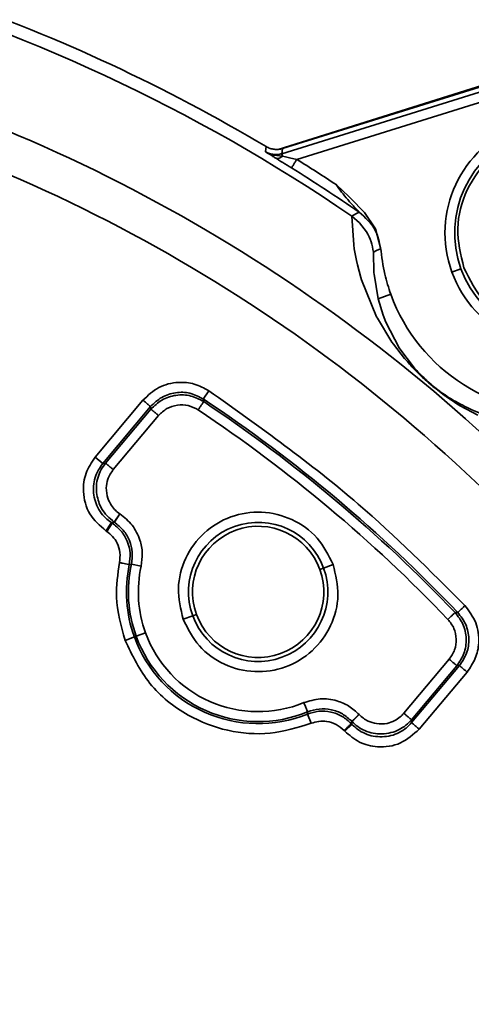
# Model space of a CAD drawing. Header units: millimetres. Extents: x -10540 to 6039, y -7467 to 6433.
# Tile 39 of 236: x -4465 to -4442, y -1883 to -1833. Entities that reach past the tile are written whole.
import ezdxf

# ---------------------------------------------------------------- set-up
doc = ezdxf.new("R2010")
doc.units = ezdxf.units.MM
doc.header["$LTSCALE"] = 8

msp = doc.modelspace()

# ---------------------------------------------------------------- linework, layer by layer
at = {"linetype": 'Continuous', "lineweight": 35}
for p, q in [((-4452.006, -1839.778), (-4432.163, -1833.53)), ((-4451.824, -1839.994), (-4432.078, -1833.832)), ((-4451.793, -1839.737), (-4432.168, -1833.59)), ((-4451.793, -1839.737), (-4432.159, -1833.61)), ((-4431.929, -1834.309), (-4451.073, -1840.283)), ((-4452.634, -1839.898), (-4452.424, -1840.001)), ((-4452.424, -1840.001), (-4452.222, -1840.064)), ((-4452.222, -1840.063), (-4451.784, -1840.123)), ((-4451.784, -1840.123), (-4451.633, -1840.157)), ((-4451.633, -1840.157), (-4451.438, -1840.201)), ((-4451.438, -1840.201), (-4451.073, -1840.283)), ((-4449.099, -1841.546), (-4448.736, -1841.888)), ((-4448.736, -1841.888), (-4448.517, -1842.093)), ((-4448.517, -1842.093), (-4448.374, -1842.229)), ((-4448.374, -1842.229), (-4447.68, -1842.943)), ((-4448.218, -1844.57), (-4448.32, -1843.123)), ((-4448.32, -1843.123), (-4448.311, -1843.129)), ((-4448.311, -1843.129), (-4447.923, -1843.456)), ((-4447.68, -1842.943), (-4447.131, -1843.764)), ((-4447.923, -1843.456), (-4447.573, -1843.913)), ((-4447.131, -1843.764), (-4446.87, -1844.717)), ((-4448.189, -1844.769), (-4448.218, -1844.57)), ((-4448.082, -1845.356), (-4448.189, -1844.769)), ((-4446.87, -1844.717), (-4446.875, -1844.762)), ((-4448.035, -1845.567), (-4448.082, -1845.356)), ((-4447.233, -1844.934), (-4447.207, -1845.97)), ((-4447.867, -1846.201), (-4448.035, -1845.567)), ((-4443.296, -1845.934), (-4442.843, -1845.769)), ((-4447.829, -1846.329), (-4447.867, -1846.201)), ((-4447.075, -1848.169), (-4447.829, -1846.329)), ((-4447.207, -1845.97), (-4447.201, -1846.036)), ((-4447.201, -1846.036), (-4446.99, -1847.278)), ((-4446.358, -1847.048), (-4446.99, -1847.278)), ((-4446.99, -1847.278), (-4446.742, -1848.094)), ((-4447.031, -1848.251), (-4447.075, -1848.169)), ((-4446.306, -1849.439), (-4447.031, -1848.251)), ((-4446.742, -1848.094), (-4446.61, -1848.436)), ((-4446.61, -1848.436), (-4445.932, -1849.738)), ((-4446.23, -1849.546), (-4446.306, -1849.439)), ((-4445.667, -1850.267), (-4446.23, -1849.546)), ((-4445.932, -1849.738), (-4445.907, -1849.777)), ((-4445.907, -1849.777), (-4445.164, -1850.755)), ((-4445.53, -1850.425), (-4445.667, -1850.267)), ((-4445.164, -1850.755), (-4445.11, -1850.816)), ((-4443.668, -1852.116), (-4444.09, -1851.796)), ((-4455.482, -1851.882), (-4455.759, -1852.298)), ((-4443.336, -1852.293), (-4443.213, -1852.367)), ((-4461.182, -1855.217), (-4458.781, -1852.356)), ((-4458.398, -1852.678), (-4460.799, -1855.538)), ((-4442.996, -1852.566), (-4443.336, -1852.347)), ((-4442.875, -1852.64), (-4442.996, -1852.566)), ((-4442.002, -1853.114), (-4442.875, -1852.64)), ((-4460.653, -1855.517), (-4458.38, -1852.808)), ((-4457.997, -1853.129), (-4460.27, -1855.838)), ((-4461.182, -1855.217), (-4460.799, -1855.538)), ((-4459.946, -1858.055), (-4460.222, -1858.472)), ((-4459.939, -1858.059), (-4460.215, -1858.477)), ((-4459.946, -1858.055), (-4459.939, -1858.059)), ((-4460.326, -1858.521), (-4460.601, -1858.938)), ((-4460.326, -1858.521), (-4460.365, -1858.495)), ((-4460.215, -1858.477), (-4460.222, -1858.472)), ((-4460.601, -1858.938), (-4460.639, -1858.913)), ((-4458.874, -1860.683), (-4459.362, -1860.576)), ((-4449.726, -1860.778), (-4449.248, -1860.604)), ((-4449.726, -1860.778), (-4449.915, -1860.847)), ((-4456.287, -1863.166), (-4456.765, -1863.34)), ((-4456.287, -1863.166), (-4456.099, -1863.098)), ((-4459.121, -1864.198), (-4458.651, -1864.027)), ((-4459.213, -1864.231), (-4459.683, -1864.402)), ((-4459.121, -1864.198), (-4459.213, -1864.231)), ((-4445.705, -1868.06), (-4443.431, -1865.351)), ((-4443.048, -1865.672), (-4445.322, -1868.382)), ((-4445.317, -1868.529), (-4442.917, -1865.668)), ((-4442.534, -1865.99), (-4444.934, -1868.85)), ((-4450.538, -1868.099), (-4450.352, -1868.562)), ((-4448.305, -1868.615), (-4448.336, -1868.581)), ((-4448.307, -1868.47), (-4448.313, -1868.464)), ((-4447.949, -1868.12), (-4447.944, -1868.126)), ((-4448.669, -1868.957), (-4448.7, -1868.924)), ((-4448.305, -1868.615), (-4448.669, -1868.957))]:
    msp.add_line(p, q, dxfattribs=at)
at = {"linetype": 'Continuous', "lineweight": 35, "flags": 128}
for points in [[(-4452.634, -1839.898), (-4452.617, -1839.755), (-4452.603, -1839.642)], [(-4451.794, -1839.737), (-4451.811, -1839.881), (-4451.824, -1839.994)], [(-4448.311, -1843.129), (-4448.109, -1843.013), (-4447.949, -1842.922)], [(-4446.875, -1844.762), (-4447.076, -1844.858), (-4447.233, -1844.934)], [(-4455.759, -1852.298), (-4455.747, -1852.372), (-4455.738, -1852.43)], [(-4458.38, -1852.808), (-4458.39, -1852.735), (-4458.398, -1852.678)], [(-4460.799, -1855.538), (-4460.717, -1855.526), (-4460.653, -1855.517)], [(-4460.222, -1858.472), (-4460.302, -1858.485), (-4460.365, -1858.495)], [(-4460.326, -1858.521), (-4460.264, -1858.496), (-4460.215, -1858.477)], [(-4459.362, -1860.576), (-4459.422, -1860.592), (-4459.469, -1860.605)], [(-4443.135, -1863.005), (-4443.06, -1863.004), (-4443.002, -1863.003)], [(-4442.917, -1865.668), (-4442.991, -1865.671), (-4443.048, -1865.672)], [(-4450.538, -1868.099), (-4450.532, -1868.037), (-4450.528, -1867.988)], [(-4448.313, -1868.464), (-4448.326, -1868.53), (-4448.336, -1868.581)], [(-4448.305, -1868.615), (-4448.306, -1868.533), (-4448.307, -1868.47)], [(-4445.322, -1868.382), (-4445.319, -1868.464), (-4445.317, -1868.529)]]:
    msp.add_lwpolyline(points, dxfattribs=at)
at = {"color": 4}
msp.add_circle((-4390.826, -2053.666), 496.895, dxfattribs=at)
at = {"linetype": 'Continuous', "lineweight": 35}
for centre, radius, start, end in [((-4497.359, -1914.829), 86.872, 55.63251, 74.44293), ((-4497.359, -1914.829), 87.5, 59.23628, 70.76368), ((-4497.359, -1914.829), 82.361, 40.98969, 72.29115), ((-4497.359, -1914.829), 80.378, 40.66356, 72.11019), ((-4437.901, -1843.97), 5.741, 20, 200), ((-4437.901, -1843.97), 5.259, 20, 200), ((-4497.359, -1914.829), 87.747, 56.63322, 58.16369), ((-4497.359, -1914.829), 87.247, 55.50597, 58.16369), ((-4437.901, -1843.97), 5.741, 200, 20), ((-4437.901, -1843.97), 5.259, 200, 20), ((-4437.901, -1843.97), 9, 200, 275.2394), ((-4497.359, -1914.829), 75.105, 43.63464, 56.36536), ((-4497.359, -1914.829), 75.007, 43.7034, 56.2966), ((-4497.359, -1914.829), 74.507, 43.7034, 56.2966), ((-4453.007, -1861.972), 3.491, 20, 200), ((-4453.007, -1861.972), 3.291, 20, 200), ((-4453.007, -1861.972), 6.605, 168.0556, 200), ((-4453.007, -1861.972), 6.507, 167.6064, 200), ((-4453.007, -1861.972), 6.007, 167.6064, 200), ((-4453.007, -1861.972), 3.491, 200, 20), ((-4453.007, -1861.972), 3.291, 200, 20), ((-4453.007, -1861.972), 6.007, 200, 292.3936), ((-4453.007, -1861.972), 6.605, 200, 291.9444), ((-4453.007, -1861.972), 6.507, 200, 292.3936), ((-4497.359, -1914.829), 38.454, 20, 200), ((-4497.359, -1914.829), 42.101, 20, 65.8825), ((-4497.359, -1914.829), 42.329, 20, 65.8406), ((-4497.359, -1914.829), 38.034, 20, 200), ((-4497.359, -1914.829), 41.602, 20, 65.8825), ((-4497.359, -1914.829), 36.035, 20, 200)]:
    msp.add_arc(centre, radius, start, end, dxfattribs=at)
for points, knots in [([(-4433.109, -1842.226), (-4433.409, -1841.625), (-4434.01, -1840.423), (-4435.699, -1839.231), (-4437.671, -1838.742), (-4439.691, -1839.053), (-4441.439, -1840.113), (-4442.635, -1841.756), (-4443.162, -1843.754), (-4442.85, -1845.061), (-4442.694, -1845.715)], [0, 0, 0, 0, 0.125001, 0.25, 0.375, 0.500001, 0.625001, 0.750001, 0.875001, 1, 1, 1, 1]), ([(-4452.412, -1840.038), (-4452.452, -1840.013), (-4452.529, -1839.964), (-4452.6, -1839.919), (-4452.634, -1839.898)], [0, 0, 0, 0, 0.528141, 1, 1, 1, 1]), ([(-4452.634, -1839.898), (-4452.572, -1839.93), (-4452.447, -1839.995), (-4452.24, -1840.038), (-4452.028, -1840.044), (-4451.892, -1840.011), (-4451.824, -1839.994)], [0, 0, 0, 0, 0.249928, 0.499826, 0.749819, 1, 1, 1, 1]), ([(-4451.794, -1839.737), (-4451.862, -1839.754), (-4451.998, -1839.787), (-4452.209, -1839.782), (-4452.416, -1839.738), (-4452.541, -1839.674), (-4452.603, -1839.642)], [0, 0, 0, 0, 0.250002, 0.5, 0.749998, 1, 1, 1, 1]), ([(-4452.151, -1840.202), (-4452.204, -1840.169), (-4452.296, -1840.111), (-4452.377, -1840.06), (-4452.412, -1840.038)], [0, 0, 0, 0, 0.568941, 1, 1, 1, 1]), ([(-4452.151, -1840.202), (-4452.123, -1840.213), (-4452.065, -1840.237), (-4451.936, -1840.223), (-4451.841, -1840.16), (-4451.784, -1840.123)], [0, 0, 0, 0, 0.276494, 0.562696, 1, 1, 1, 1]), ([(-4451.337, -1840.708), (-4451.484, -1840.616), (-4451.779, -1840.434), (-4452.027, -1840.279), (-4452.151, -1840.202)], [0, 0, 0, 0, 0.501132, 1, 1, 1, 1]), ([(-4451.784, -1840.123), (-4451.797, -1840.081), (-4451.819, -1840.01), (-4451.822, -1839.999), (-4451.824, -1839.994)], [0, 0, 0, 0, 0.5789152, 1, 1, 1, 1]), ([(-4451.337, -1840.708), (-4451.332, -1840.699), (-4451.321, -1840.682), (-4451.249, -1840.567), (-4451.161, -1840.426), (-4451.102, -1840.329), (-4451.073, -1840.283)], [0, 0, 0, 0, 0.2704818, 0.5623724, 0.7895161, 1, 1, 1, 1]), ([(-4448.514, -1842.3), (-4448.621, -1842.175), (-4448.827, -1841.934), (-4449.011, -1841.671), (-4449.099, -1841.546)], [0, 0, 0, 0, 0.522507, 1, 1, 1, 1]), ([(-4448.204, -1842.646), (-4448.247, -1842.598), (-4448.351, -1842.486), (-4448.454, -1842.368), (-4448.514, -1842.3)], [0, 0, 0, 0, 0.421585, 1, 1, 1, 1]), ([(-4442.694, -1845.715), (-4442.393, -1846.316), (-4441.793, -1847.518), (-4440.104, -1848.709), (-4438.132, -1849.199), (-4436.111, -1848.887), (-4434.364, -1847.827), (-4433.168, -1846.185), (-4432.64, -1844.186), (-4432.952, -1842.879), (-4433.109, -1842.226)], [0, 0, 0, 0, 0.125001, 0.25, 0.375, 0.500001, 0.625001, 0.750001, 0.875001, 1, 1, 1, 1]), ([(-4447.949, -1842.922), (-4447.949, -1842.921), (-4447.95, -1842.92), (-4447.971, -1842.896), (-4448.051, -1842.81), (-4448.139, -1842.715), (-4448.204, -1842.646)], [0, 0, 0, 0, 0.0726431, 0.1554627, 0.3775761, 1, 1, 1, 1]), ([(-4447.949, -1842.922), (-4447.636, -1843.204), (-4447.078, -1843.707), (-4446.937, -1844.44), (-4446.875, -1844.762)], [0, 0, 0, 0, 0.56, 1, 1, 1, 1]), ([(-4447.573, -1843.913), (-4447.488, -1844.076), (-4447.319, -1844.398), (-4447.261, -1844.757), (-4447.233, -1844.934)], [0, 0, 0, 0, 0.505885, 1, 1, 1, 1]), ([(-4446.87, -1844.717), (-4446.816, -1845.162), (-4446.72, -1845.956), (-4446.469, -1846.715), (-4446.358, -1847.048)], [0, 0, 0, 0, 0.5599128, 1, 1, 1, 1]), ([(-4444.496, -1851.457), (-4444.589, -1851.374), (-4444.784, -1851.199), (-4445.164, -1850.83), (-4445.378, -1850.593), (-4445.53, -1850.425)], [0, 0, 0, 0, 0.207486, 0.437443, 1, 1, 1, 1]), ([(-4445.11, -1850.816), (-4445.041, -1850.892), (-4444.915, -1851.03), (-4444.731, -1851.207), (-4444.649, -1851.287)], [0, 0, 0, 0, 0.551698, 1, 1, 1, 1]), ([(-4444.649, -1851.287), (-4444.571, -1851.359), (-4444.455, -1851.466), (-4444.28, -1851.615), (-4444.195, -1851.683), (-4444.153, -1851.718)], [0, 0, 0, 0, 0.516046, 0.757273, 1, 1, 1, 1]), ([(-4458.781, -1852.356), (-4458.531, -1852.121), (-4458.03, -1851.651), (-4457.078, -1851.422), (-4456.192, -1851.5), (-4455.719, -1851.754), (-4455.482, -1851.882)], [0, 0, 0, 0, 0.2798091, 0.5595962, 0.7797815, 1, 1, 1, 1]), ([(-4444.09, -1851.796), (-4444.158, -1851.741), (-4444.296, -1851.63), (-4444.429, -1851.514), (-4444.496, -1851.457)], [0, 0, 0, 0, 0.500727, 1, 1, 1, 1]), ([(-4444.153, -1851.718), (-4444.086, -1851.77), (-4443.942, -1851.883), (-4443.646, -1852.096), (-4443.465, -1852.211), (-4443.336, -1852.293)], [0, 0, 0, 0, 0.198297, 0.425238, 1, 1, 1, 1]), ([(-4455.759, -1852.298), (-4455.976, -1852.185), (-4456.41, -1851.959), (-4457.156, -1851.943), (-4457.868, -1852.168), (-4458.222, -1852.507), (-4458.398, -1852.678)], [0, 0, 0, 0, 0.24992, 0.499744, 0.749351, 1, 1, 1, 1]), ([(-4458.38, -1852.808), (-4458.21, -1852.643), (-4457.858, -1852.302), (-4457.137, -1852.071), (-4456.38, -1852.091), (-4455.947, -1852.319), (-4455.738, -1852.43)], [0, 0, 0, 0, 0.241476, 0.5, 0.758524, 1, 1, 1, 1]), ([(-4455.482, -1851.882), (-4452.923, -1853.702), (-4448.352, -1856.953), (-4444.385, -1860.915), (-4442.64, -1862.658)], [0, 0, 0, 0, 0.559939, 1, 1, 1, 1]), ([(-4443.336, -1852.347), (-4443.394, -1852.308), (-4443.499, -1852.238), (-4443.616, -1852.154), (-4443.668, -1852.116)], [0, 0, 0, 0, 0.551748, 1, 1, 1, 1]), ([(-4458.781, -1852.356), (-4458.728, -1852.401), (-4458.616, -1852.495), (-4458.488, -1852.603), (-4458.413, -1852.666), (-4458.403, -1852.674), (-4458.398, -1852.678)], [0, 0, 0, 0, 0.270438, 0.562384, 0.78956, 1, 1, 1, 1]), ([(-4456.016, -1852.845), (-4456.178, -1852.758), (-4456.502, -1852.584), (-4457.063, -1852.581), (-4457.602, -1852.741), (-4457.865, -1853), (-4457.997, -1853.129)], [0, 0, 0, 0, 0.24953, 0.499221, 0.749795, 1, 1, 1, 1]), ([(-4455.738, -1852.43), (-4455.744, -1852.438), (-4455.755, -1852.454), (-4455.83, -1852.567), (-4455.922, -1852.706), (-4455.985, -1852.8), (-4456.016, -1852.845)], [0, 0, 0, 0, 0.270438, 0.562384, 0.78956, 1, 1, 1, 1]), ([(-4443.213, -1852.367), (-4442.901, -1852.533), (-4442.128, -1852.945), (-4441.656, -1853.086), (-4441.374, -1853.17)], [0, 0, 0, 0, 0.4033732, 1, 1, 1, 1]), ([(-4458.38, -1852.808), (-4458.372, -1852.814), (-4458.357, -1852.827), (-4458.253, -1852.914), (-4458.125, -1853.021), (-4458.039, -1853.094), (-4457.997, -1853.129)], [0, 0, 0, 0, 0.270438, 0.562384, 0.78956, 1, 1, 1, 1]), ([(-4460.639, -1858.913), (-4460.939, -1858.651), (-4461.538, -1858.127), (-4461.827, -1857.02), (-4461.702, -1855.995), (-4461.355, -1855.476), (-4461.182, -1855.217)], [0, 0, 0, 0, 0.279896, 0.558897, 0.779215, 1, 1, 1, 1]), ([(-4460.799, -1855.538), (-4460.877, -1855.642), (-4461.037, -1855.857), (-4461.194, -1856.243), (-4461.282, -1856.671), (-4461.258, -1856.965), (-4461.246, -1857.114)], [0, 0, 0, 0, 0.230399, 0.476813, 0.735193, 1, 1, 1, 1]), ([(-4461.1, -1857.091), (-4461.112, -1856.943), (-4461.136, -1856.649), (-4461.048, -1856.221), (-4460.891, -1855.836), (-4460.731, -1855.621), (-4460.653, -1855.517)], [0, 0, 0, 0, 0.2647783, 0.5231429, 0.7695648, 1, 1, 1, 1]), ([(-4460.653, -1855.517), (-4460.646, -1855.523), (-4460.63, -1855.536), (-4460.527, -1855.623), (-4460.399, -1855.73), (-4460.312, -1855.803), (-4460.27, -1855.838)], [0, 0, 0, 0, 0.270438, 0.5623837, 0.7895599, 1, 1, 1, 1]), ([(-4460.27, -1855.838), (-4460.377, -1855.994), (-4460.569, -1856.274), (-4460.604, -1856.609), (-4460.62, -1856.756)], [0, 0, 0, 0, 0.559125, 1, 1, 1, 1]), ([(-4461.246, -1857.114), (-4461.214, -1857.26), (-4461.153, -1857.549), (-4460.946, -1857.934), (-4460.685, -1858.258), (-4460.469, -1858.418), (-4460.365, -1858.495)], [0, 0, 0, 0, 0.264807, 0.523187, 0.769601, 1, 1, 1, 1]), ([(-4460.222, -1858.472), (-4460.465, -1858.263), (-4460.901, -1857.889), (-4461.037, -1857.335), (-4461.097, -1857.091)], [0, 0, 0, 0, 0.5591853, 1, 1, 1, 1]), ([(-4460.62, -1856.756), (-4460.609, -1856.934), (-4460.59, -1857.251), (-4460.432, -1857.524), (-4460.362, -1857.645)], [0, 0, 0, 0, 0.5601157, 1, 1, 1, 1]), ([(-4460.362, -1857.645), (-4460.295, -1857.732), (-4460.176, -1857.889), (-4460.017, -1858.004), (-4459.946, -1858.055)], [0, 0, 0, 0, 0.559551, 1, 1, 1, 1]), ([(-4459.939, -1858.059), (-4459.719, -1858.237), (-4459.28, -1858.593), (-4458.924, -1859.309), (-4458.781, -1860.025), (-4458.843, -1860.463), (-4458.874, -1860.683)], [0, 0, 0, 0, 0.280208, 0.559784, 0.779569, 1, 1, 1, 1]), ([(-4456.765, -1863.34), (-4456.888, -1862.828), (-4457.133, -1861.803), (-4456.719, -1860.235), (-4455.781, -1858.947), (-4454.411, -1858.116), (-4452.826, -1857.871), (-4451.28, -1858.255), (-4449.955, -1859.19), (-4449.484, -1860.133), (-4449.248, -1860.604)], [0, 0, 0, 0, 0.124994, 0.249987, 0.37498, 0.499973, 0.624967, 0.74996, 0.874953, 1, 1, 1, 1]), ([(-4460.365, -1858.495), (-4460.37, -1858.503), (-4460.381, -1858.52), (-4460.455, -1858.633), (-4460.547, -1858.773), (-4460.609, -1858.868), (-4460.639, -1858.913)], [0, 0, 0, 0, 0.270438, 0.562384, 0.78956, 1, 1, 1, 1]), ([(-4460.326, -1858.521), (-4460.172, -1858.642), (-4459.857, -1858.889), (-4459.55, -1859.42), (-4459.395, -1860.013), (-4459.444, -1860.411), (-4459.469, -1860.605)], [0, 0, 0, 0, 0.244315, 0.5, 0.755685, 1, 1, 1, 1]), ([(-4459.362, -1860.576), (-4459.335, -1860.376), (-4459.283, -1859.976), (-4459.44, -1859.386), (-4459.738, -1858.853), (-4460.056, -1858.602), (-4460.215, -1858.477)], [0, 0, 0, 0, 0.249888, 0.499314, 0.749044, 1, 1, 1, 1]), ([(-4459.958, -1860.502), (-4459.939, -1860.334), (-4459.901, -1860), (-4460.049, -1859.546), (-4460.287, -1859.182), (-4460.496, -1859.02), (-4460.601, -1858.938)], [0, 0, 0, 0, 0.27968, 0.55915, 0.779037, 1, 1, 1, 1]), ([(-4459.683, -1864.402), (-4459.881, -1863.683), (-4460.236, -1862.397), (-4460.043, -1861.081), (-4459.958, -1860.502)], [0, 0, 0, 0, 0.559599, 1, 1, 1, 1]), ([(-4459.469, -1860.605), (-4459.478, -1860.603), (-4459.498, -1860.599), (-4459.63, -1860.571), (-4459.793, -1860.537), (-4459.904, -1860.513), (-4459.958, -1860.502)], [0, 0, 0, 0, 0.270438, 0.562384, 0.78956, 1, 1, 1, 1]), ([(-4449.248, -1860.604), (-4449.125, -1861.117), (-4448.88, -1862.142), (-4449.294, -1863.709), (-4450.232, -1864.997), (-4451.603, -1865.829), (-4453.187, -1866.073), (-4454.734, -1865.69), (-4456.059, -1864.755), (-4456.53, -1863.812), (-4456.765, -1863.34)], [0, 0, 0, 0, 0.1249936, 0.2499868, 0.3749798, 0.499973, 0.6249666, 0.7499602, 0.8749534, 1, 1, 1, 1]), ([(-4442.64, -1862.658), (-4442.691, -1862.706), (-4442.796, -1862.807), (-4442.917, -1862.922), (-4442.988, -1862.99), (-4442.997, -1862.999), (-4443.002, -1863.003)], [0, 0, 0, 0, 0.270438, 0.562384, 0.78956, 1, 1, 1, 1]), ([(-4442.64, -1862.658), (-4442.434, -1862.933), (-4442.022, -1863.482), (-4441.9, -1864.455), (-4442.075, -1865.326), (-4442.381, -1865.768), (-4442.534, -1865.99)], [0, 0, 0, 0, 0.279809, 0.559596, 0.779781, 1, 1, 1, 1]), ([(-4443.135, -1863.005), (-4443.142, -1863.012), (-4443.156, -1863.026), (-4443.254, -1863.119), (-4443.375, -1863.235), (-4443.457, -1863.313), (-4443.496, -1863.351)], [0, 0, 0, 0, 0.270438, 0.5623837, 0.7895599, 1, 1, 1, 1]), ([(-4443.135, -1863.005), (-4442.99, -1863.192), (-4442.689, -1863.579), (-4442.538, -1864.321), (-4442.641, -1865.071), (-4442.916, -1865.477), (-4443.048, -1865.672)], [0, 0, 0, 0, 0.241476, 0.5, 0.758524, 1, 1, 1, 1]), ([(-4442.917, -1865.668), (-4442.781, -1865.465), (-4442.508, -1865.059), (-4442.409, -1864.319), (-4442.554, -1863.586), (-4442.852, -1863.197), (-4443.002, -1863.003)], [0, 0, 0, 0, 0.24992, 0.499744, 0.749351, 1, 1, 1, 1]), ([(-4443.431, -1865.351), (-4443.327, -1865.199), (-4443.118, -1864.896), (-4443.054, -1864.339), (-4443.153, -1863.786), (-4443.382, -1863.496), (-4443.496, -1863.351)], [0, 0, 0, 0, 0.24953, 0.499221, 0.749795, 1, 1, 1, 1]), ([(-4450.352, -1868.562), (-4451.032, -1868.77), (-4452.394, -1869.185), (-4454.558, -1869.01), (-4456.671, -1868.201), (-4458.583, -1866.67), (-4459.316, -1865.158), (-4459.683, -1864.402)], [0, 0, 0, 0, 0.186787, 0.373573, 0.56036, 0.780181, 1, 1, 1, 1]), ([(-4443.048, -1865.672), (-4443.056, -1865.666), (-4443.071, -1865.653), (-4443.175, -1865.566), (-4443.303, -1865.459), (-4443.39, -1865.386), (-4443.431, -1865.351)], [0, 0, 0, 0, 0.270438, 0.562384, 0.78956, 1, 1, 1, 1]), ([(-4442.534, -1865.99), (-4442.588, -1865.944), (-4442.7, -1865.85), (-4442.828, -1865.743), (-4442.903, -1865.68), (-4442.912, -1865.672), (-4442.917, -1865.668)], [0, 0, 0, 0, 0.270438, 0.562384, 0.78956, 1, 1, 1, 1]), ([(-4450.718, -1867.526), (-4450.447, -1867.444), (-4449.906, -1867.281), (-4449.114, -1867.389), (-4448.442, -1867.673), (-4448.114, -1867.971), (-4447.949, -1868.12)], [0, 0, 0, 0, 0.280208, 0.559784, 0.779569, 1, 1, 1, 1]), ([(-4450.718, -1867.526), (-4450.691, -1867.591), (-4450.636, -1867.726), (-4450.572, -1867.881), (-4450.535, -1867.971), (-4450.53, -1867.983), (-4450.528, -1867.988)], [0, 0, 0, 0, 0.270438, 0.562384, 0.78956, 1, 1, 1, 1]), ([(-4450.538, -1868.099), (-4450.351, -1868.041), (-4449.968, -1867.923), (-4449.357, -1867.973), (-4448.781, -1868.183), (-4448.482, -1868.451), (-4448.336, -1868.581)], [0, 0, 0, 0, 0.244315, 0.5, 0.755685, 1, 1, 1, 1]), ([(-4448.313, -1868.464), (-4448.463, -1868.329), (-4448.764, -1868.061), (-4449.34, -1867.86), (-4449.949, -1867.806), (-4450.335, -1867.928), (-4450.528, -1867.988)], [0, 0, 0, 0, 0.249888, 0.499314, 0.749044, 1, 1, 1, 1]), ([(-4446.16, -1868.426), (-4446.065, -1868.37), (-4445.896, -1868.269), (-4445.763, -1868.124), (-4445.705, -1868.06)], [0, 0, 0, 0, 0.559551, 1, 1, 1, 1]), ([(-4445.322, -1868.382), (-4445.329, -1868.375), (-4445.344, -1868.362), (-4445.448, -1868.275), (-4445.576, -1868.168), (-4445.663, -1868.095), (-4445.705, -1868.06)], [0, 0, 0, 0, 0.270438, 0.562384, 0.78956, 1, 1, 1, 1]), ([(-4448.7, -1868.924), (-4448.827, -1868.813), (-4449.081, -1868.592), (-4449.537, -1868.455), (-4449.973, -1868.443), (-4450.225, -1868.522), (-4450.352, -1868.562)], [0, 0, 0, 0, 0.27968, 0.55915, 0.779037, 1, 1, 1, 1]), ([(-4448.336, -1868.581), (-4448.343, -1868.588), (-4448.358, -1868.602), (-4448.456, -1868.694), (-4448.578, -1868.809), (-4448.66, -1868.887), (-4448.7, -1868.924)], [0, 0, 0, 0, 0.270438, 0.562384, 0.78956, 1, 1, 1, 1]), ([(-4447.949, -1868.12), (-4448, -1868.168), (-4448.107, -1868.269), (-4448.228, -1868.383), (-4448.299, -1868.451), (-4448.308, -1868.46), (-4448.313, -1868.464)], [0, 0, 0, 0, 0.270438, 0.562384, 0.78956, 1, 1, 1, 1]), ([(-4447.944, -1868.126), (-4447.995, -1868.175), (-4448.101, -1868.275), (-4448.222, -1868.39), (-4448.294, -1868.457), (-4448.303, -1868.466), (-4448.307, -1868.47)], [0, 0, 0, 0, 0.270438, 0.562384, 0.78956, 1, 1, 1, 1]), ([(-4446.795, -1869.095), (-4446.944, -1869.09), (-4447.238, -1869.08), (-4447.653, -1868.944), (-4448.018, -1868.743), (-4448.213, -1868.559), (-4448.307, -1868.47)], [0, 0, 0, 0, 0.2647783, 0.5231429, 0.7695649, 1, 1, 1, 1]), ([(-4447.944, -1868.126), (-4447.801, -1868.251), (-4447.546, -1868.473), (-4447.217, -1868.547), (-4447.072, -1868.58)], [0, 0, 0, 0, 0.559125, 1, 1, 1, 1]), ([(-4447.072, -1868.58), (-4446.894, -1868.59), (-4446.577, -1868.607), (-4446.287, -1868.481), (-4446.16, -1868.426)], [0, 0, 0, 0, 0.5601157, 1, 1, 1, 1]), ([(-4445.322, -1868.382), (-4445.41, -1868.476), (-4445.594, -1868.672), (-4445.947, -1868.893), (-4446.352, -1869.053), (-4446.646, -1869.081), (-4446.795, -1869.095)], [0, 0, 0, 0, 0.230435, 0.476857, 0.735222, 1, 1, 1, 1]), ([(-4446.792, -1869.242), (-4446.643, -1869.229), (-4446.349, -1869.201), (-4445.943, -1869.041), (-4445.59, -1868.819), (-4445.406, -1868.623), (-4445.317, -1868.529)], [0, 0, 0, 0, 0.264807, 0.523187, 0.769601, 1, 1, 1, 1]), ([(-4444.934, -1868.85), (-4444.988, -1868.805), (-4445.1, -1868.711), (-4445.228, -1868.604), (-4445.303, -1868.541), (-4445.313, -1868.533), (-4445.317, -1868.529)], [0, 0, 0, 0, 0.270438, 0.562384, 0.78956, 1, 1, 1, 1]), ([(-4444.934, -1868.85), (-4445.23, -1869.117), (-4445.82, -1869.651), (-4446.954, -1869.809), (-4447.957, -1869.565), (-4448.431, -1869.16), (-4448.669, -1868.957)], [0, 0, 0, 0, 0.279896, 0.558897, 0.779215, 1, 1, 1, 1]), ([(-4448.305, -1868.615), (-4448.211, -1868.704), (-4448.016, -1868.889), (-4447.651, -1869.09), (-4447.236, -1869.227), (-4446.941, -1869.237), (-4446.792, -1869.242)], [0, 0, 0, 0, 0.230399, 0.476813, 0.735193, 1, 1, 1, 1]), ([(-4534.434, -1928.323), (-4535.052, -1926.35), (-4536.289, -1922.403), (-4536.94, -1916.208), (-4536.683, -1910.002), (-4535.44, -1903.909), (-4533.264, -1898.087), (-4530.203, -1892.676), (-4526.333, -1887.811), (-4521.749, -1883.611), (-4516.565, -1880.18), (-4510.909, -1877.602), (-4504.918, -1875.941), (-4498.742, -1875.237), (-4492.531, -1875.508), (-4486.439, -1876.748), (-4480.616, -1878.924), (-4475.206, -1881.986), (-4470.338, -1885.855), (-4466.152, -1890.443), (-4462.669, -1895.608), (-4461.079, -1899.426), (-4460.284, -1901.335)], [0, 0, 0, 0, 0.0499999, 0.1000002, 0.1500001, 0.2, 0.2500003, 0.3000002, 0.3500001, 0.4000004, 0.4500003, 0.5000002, 0.5500005, 0.6000004, 0.6500003, 0.7000007, 0.7500005, 0.8000004, 0.8500008, 0.9000006, 0.9500003, 1, 1, 1, 1]), ([(-4479.83, -1875.752), (-4477.923, -1876.709), (-4474.108, -1878.622), (-4469.003, -1882.53), (-4464.255, -1887.372), (-4460.052, -1893.23), (-4458.093, -1897.864), (-4457.113, -1900.181)], [0, 0, 0, 0, 0.186695, 0.373393, 0.560089, 0.780043, 1, 1, 1, 1])]:
    msp.add_open_spline(points, degree=3, knots=knots, dxfattribs=at)

doc.saveas('drawing.dxf')
